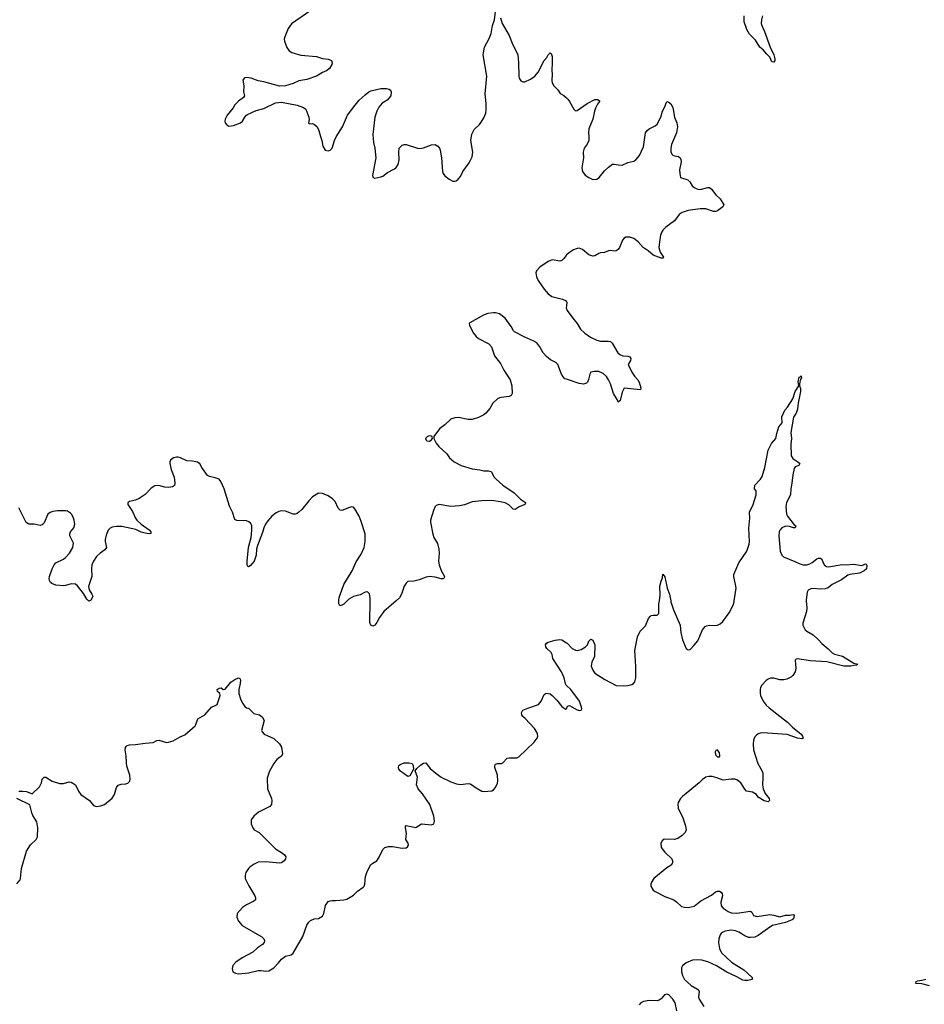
# Model space of a CAD drawing. Header units: inches. Extents: x 1174277 to 1307032, y 522670 to 678486.
# Tile 29 of 121: x 1234380 to 1243676, y 535856 to 545971. Entities that reach past the tile are written whole.
import ezdxf

# ---------------------------------------------------------------- set-up
doc = ezdxf.new("R2010")
doc.units = ezdxf.units.IN
doc.header["$MEASUREMENT"] = 0
for name, color, linetype in [('B2533', 7, 'Continuous'), ('B2534', 7, 'Continuous'), ('B2543', 7, 'Continuous'), ('B2544', 7, 'Continuous')]:
    doc.layers.add(name, color=color, linetype=linetype)

msp = doc.modelspace()

# ---------------------------------------------------------------- linework, layer by layer
at = {"layer": 'B2533', "color": 6, "elevation": 800}
for points in [[(1235098, 540000), (1235090, 539996), (1235086, 540000)], [(1237745, 540000), (1237710, 539968), (1237690, 539955), (1237670, 539949), (1237658, 539970), (1237658, 540000)], [(1238249, 540000), (1238123, 539890), (1238076, 539830), (1238050, 539778), (1238030, 539750), (1238010, 539740), (1237990, 539750), (1237977, 539777), (1237981, 540000)], [(1240000, 539130), (1239995, 539135), (1239987, 539147), (1239976, 539210), (1239948, 539270), (1239860, 539410), (1239850, 539450), (1239840, 539470), (1239796, 539510), (1239785, 539530), (1239782, 539550), (1239794, 539566), (1239810, 539576), (1239884, 539596), (1239930, 539602), (1239950, 539599), (1240000, 539569)], [(1234370, 538045), (1234410, 538047), (1234450, 538043), (1234510, 538017), (1234585, 538090), (1234604, 538130), (1234611, 538169), (1234630, 538190), (1234650, 538188), (1234715, 538150), (1234790, 538124), (1234830, 538123), (1234890, 538140), (1234910, 538139), (1234952, 538110), (1234984, 538044), (1235010, 538010), (1235097, 537950), (1235138, 537898), (1235170, 537887), (1235210, 537894), (1235250, 537908), (1235330, 537974), (1235353, 538010), (1235376, 538084), (1235392, 538108), (1235422, 538118), (1235470, 538122), (1235490, 538128), (1235511, 538150), (1235515, 538170), (1235511, 538209), (1235481, 538302), (1235476, 538336), (1235473, 538410), (1235464, 538470), (1235467, 538493), (1235474, 538506), (1235486, 538514), (1235510, 538520), (1235570, 538525), (1235670, 538540), (1235750, 538544), (1235790, 538565), (1235810, 538568), (1235890, 538546), (1235910, 538548), (1235958, 538562), (1236030, 538605), (1236076, 538624), (1236182, 538718), (1236191, 538730), (1236211, 538789), (1236281, 538830), (1236350, 538910), (1236390, 538925), (1236410, 538937), (1236439, 539030), (1236436, 539050), (1236413, 539070), (1236411, 539090), (1236430, 539105), (1236450, 539106), (1236470, 539090), (1236490, 539092), (1236550, 539164), (1236590, 539193), (1236630, 539210), (1236642, 539202), (1236650, 539190), (1236647, 539150), (1236633, 539090), (1236633, 539050), (1236650, 538994), (1236670, 538951), (1236695, 538915), (1236710, 538903), (1236730, 538897), (1236785, 538845), (1236845, 538830), (1236870, 538810), (1236891, 538770), (1236864, 538670), (1236870, 538656), (1236892, 538632), (1236990, 538586), (1237050, 538533), (1237070, 538498), (1237081, 538430), (1237074, 538410), (1237022, 538370), (1236990, 538330), (1236947, 538250), (1236922, 538178), (1236927, 538070), (1236967, 537970), (1236972, 537950), (1236968, 537910), (1236950, 537887), (1236834, 537830), (1236785, 537790), (1236760, 537750), (1236759, 537710), (1236776, 537670), (1236790, 537650), (1236840, 537620), (1237010, 537453), (1237079, 537410), (1237102, 537390), (1237114, 537370), (1237112, 537350), (1237099, 537330), (1237070, 537311), (1237050, 537306), (1236910, 537318), (1236830, 537317), (1236790, 537297), (1236750, 537268), (1236730, 537250), (1236704, 537210), (1236696, 537184), (1236698, 537150), (1236733, 537073), (1236795, 536970), (1236803, 536950), (1236802, 536930), (1236786, 536914), (1236710, 536879), (1236670, 536850), (1236616, 536790), (1236611, 536750), (1236628, 536710), (1236666, 536666), (1236868, 536550), (1236888, 536530), (1236897, 536510), (1236893, 536490), (1236876, 536470), (1236825, 536435), (1236776, 536390), (1236665, 536335), (1236601, 536290), (1236570, 536254), (1236563, 536223), (1236571, 536190), (1236596, 536176), (1236630, 536168), (1236730, 536179), (1236830, 536202), (1236862, 536202), (1236910, 536195), (1236939, 536201), (1236990, 536230), (1237039, 536281), (1237070, 536321), (1237110, 536351), (1237170, 536366), (1237190, 536381), (1237288, 536552), (1237330, 536670), (1237350, 536701), (1237370, 536716), (1237407, 536733), (1237450, 536737), (1237490, 536763), (1237504, 536790), (1237524, 536870), (1237550, 536911), (1237570, 536920), (1237590, 536924), (1237630, 536921), (1237711, 536929), (1237743, 536937), (1237810, 536977), (1237850, 537017), (1237910, 537058), (1237920, 537070), (1237926, 537090), (1237933, 537170), (1237950, 537221), (1237990, 537291), (1238010, 537307), (1238051, 537329), (1238074, 537366), (1238110, 537447), (1238122, 537458), (1238133, 537467), (1238170, 537478), (1238210, 537477), (1238310, 537460), (1238350, 537464), (1238366, 537474), (1238376, 537490), (1238372, 537510), (1238349, 537550), (1238356, 537610), (1238344, 537670), (1238344, 537690), (1238350, 537694), (1238369, 537691), (1238450, 537671), (1238510, 537711), (1238610, 537701), (1238635, 537710), (1238643, 537737), (1238637, 537790), (1238593, 537910), (1238519, 538019), (1238474, 538070), (1238457, 538110), (1238468, 538190), (1238444, 538256), (1238460, 538280), (1238503, 538317), (1238530, 538333), (1238555, 538335), (1238599, 538279), (1238657, 538230), (1238712, 538190), (1238810, 538142), (1238870, 538122), (1238910, 538115), (1238990, 538125), (1239010, 538120), (1239088, 538070), (1239130, 538047), (1239150, 538042), (1239230, 538050), (1239250, 538060), (1239270, 538083), (1239290, 538127), (1239294, 538150), (1239290, 538209), (1239262, 538290), (1239264, 538310), (1239270, 538322), (1239290, 538329), (1239330, 538330), (1239344, 538336), (1239390, 538384), (1239412, 538388), (1239490, 538387), (1239510, 538397), (1239668, 538550), (1239699, 538590), (1239704, 538610), (1239701, 538630), (1239695, 538650), (1239670, 538690), (1239573, 538793), (1239550, 538812), (1239539, 538830), (1239535, 538850), (1239550, 538877), (1239601, 538899), (1239710, 538936), (1239740, 538970), (1239770, 539037), (1239790, 539052), (1239830, 539044), (1239851, 539030), (1239899, 538979), (1239950, 538914), (1239990, 538887), (1240000, 538894)], [(1234350, 537095), (1234384, 537136), (1234390, 537150), (1234398, 537250), (1234449, 537430), (1234490, 537494), (1234551, 537550), (1234562, 537578), (1234568, 537670), (1234555, 537730), (1234515, 537795), (1234504, 537824), (1234486, 537906), (1234350, 537970)]]:
    msp.add_lwpolyline(points, dxfattribs=at)
msp.add_lwpolyline([(1238370, 538197), (1238293, 538250), (1238276, 538270), (1238273, 538290), (1238277, 538310), (1238290, 538321), (1238330, 538335), (1238383, 538337), (1238412, 538330), (1238425, 538310), (1238427, 538270), (1238390, 538202)], close=True, dxfattribs=at)
at = {"layer": 'B2534', "color": 6, "elevation": 800}
for points in [[(1237360, 546060), (1237173, 545927), (1237139, 545881), (1237104, 545796), (1237099, 545770), (1237101, 545750), (1237125, 545685), (1237150, 545650), (1237175, 545635), (1237270, 545607), (1237431, 545591), (1237493, 545573), (1237550, 545566), (1237576, 545556), (1237584, 545550), (1237592, 545528), (1237589, 545510), (1237564, 545470), (1237534, 545446), (1237490, 545428), (1237430, 545392), (1237330, 545357), (1237250, 545344), (1237190, 545316), (1237110, 545290), (1237050, 545288), (1236890, 545334), (1236830, 545341), (1236758, 545370), (1236710, 545378), (1236690, 545372), (1236674, 545350), (1236685, 545290), (1236681, 545230), (1236691, 545190), (1236681, 545170), (1236630, 545133), (1236590, 545095), (1236573, 545067), (1236511, 544990), (1236491, 544950), (1236487, 544930), (1236491, 544910), (1236509, 544889), (1236530, 544878), (1236577, 544883), (1236648, 544910), (1236670, 544927), (1236693, 544970), (1236710, 544990), (1236722, 544998), (1236810, 545037), (1236890, 545058), (1237010, 545116), (1237070, 545125), (1237230, 545094), (1237298, 545070), (1237319, 545050), (1237351, 544970), (1237354, 544946), (1237348, 544908), (1237362, 544902), (1237390, 544903), (1237410, 544895), (1237436, 544870), (1237454, 544834), (1237470, 544770), (1237486, 544730), (1237494, 544670), (1237518, 544630), (1237550, 544622), (1237570, 544631), (1237590, 544651), (1237615, 544730), (1237632, 544768), (1237696, 544870), (1237750, 544990), (1237826, 545094), (1237870, 545143), (1237930, 545199), (1237969, 545230), (1237990, 545239), (1238090, 545265), (1238150, 545263), (1238176, 545256), (1238190, 545246), (1238196, 545230), (1238193, 545187), (1238156, 545144), (1238106, 545113), (1238070, 545071), (1238049, 545030), (1238031, 544970), (1238010, 544790), (1238017, 544710), (1238030, 544650), (1238039, 544550), (1238007, 544370), (1238012, 544350), (1238030, 544343), (1238090, 544355), (1238110, 544364), (1238159, 544401), (1238230, 544437), (1238250, 544453), (1238270, 544484), (1238281, 544530), (1238277, 544610), (1238281, 544650), (1238310, 544682), (1238330, 544690), (1238350, 544690), (1238467, 544650), (1238490, 544646), (1238530, 544655), (1238610, 544685), (1238648, 544688), (1238678, 544670), (1238694, 544650), (1238701, 544630), (1238715, 544550), (1238725, 544410), (1238731, 544390), (1238750, 544367), (1238793, 544333), (1238830, 544313), (1238850, 544311), (1238864, 544316), (1238887, 544333), (1238910, 544361), (1238935, 544410), (1238999, 544501), (1239030, 544561), (1239037, 544610), (1239017, 544730), (1239026, 544794), (1239050, 544842), (1239106, 544894), (1239122, 544918), (1239150, 544964), (1239170, 545011), (1239175, 545045), (1239175, 545110), (1239164, 545210), (1239181, 545390), (1239143, 545610), (1239145, 545630), (1239156, 545690), (1239204, 545776), (1239225, 545830), (1239240, 545910), (1239259, 545970), (1239270, 546055)], [(1239321, 545990), (1239339, 545930), (1239411, 545810), (1239441, 545730), (1239498, 545610), (1239506, 545530), (1239508, 545390), (1239514, 545370), (1239530, 545342), (1239550, 545332), (1239570, 545334), (1239630, 545359), (1239675, 545390), (1239708, 545432), (1239768, 545550), (1239796, 545584), (1239810, 545610), (1239832, 545632), (1239843, 545623), (1239850, 545594), (1239853, 545530), (1239848, 545450), (1239852, 545410), (1239847, 545347), (1239850, 545323), (1239870, 545293), (1239910, 545250), (1239933, 545213), (1239973, 545193), (1240000, 545168)], [(1240000, 543554), (1239995, 543550), (1239970, 543516), (1239950, 543497), (1239930, 543491), (1239850, 543503), (1239810, 543488), (1239725, 543430), (1239692, 543390), (1239685, 543370), (1239689, 543330), (1239708, 543290), (1239770, 543202), (1239810, 543154), (1239847, 543127), (1239959, 543099), (1239987, 543087), (1240000, 543074)], [(1240000, 542277), (1239983, 542283), (1239963, 542303), (1239949, 542329), (1239910, 542430), (1239888, 542448), (1239836, 542476), (1239792, 542512), (1239760, 542550), (1239725, 542610), (1239693, 542650), (1239664, 542670), (1239570, 542708), (1239463, 542763), (1239453, 542773), (1239430, 542819), (1239370, 542903), (1239310, 542949), (1239270, 542961), (1239250, 542961), (1239189, 542951), (1239146, 542934), (1239004, 542856), (1238999, 542850), (1239003, 542830), (1239043, 542750), (1239070, 542715), (1239095, 542695), (1239200, 542640), (1239229, 542610), (1239259, 542519), (1239320, 542440), (1239354, 542370), (1239420, 542270), (1239438, 542210), (1239439, 542130), (1239429, 542111), (1239410, 542100), (1239329, 542091), (1239310, 542087), (1239290, 542075), (1239241, 542030), (1239210, 541975), (1239171, 541930), (1239148, 541910), (1239096, 541884), (1239030, 541864), (1238990, 541865), (1238890, 541884), (1238850, 541882), (1238810, 541868), (1238750, 541810), (1238699, 541770), (1238641, 541699), (1238636, 541690), (1238636, 541670), (1238661, 541621), (1238686, 541586), (1238769, 541510), (1238796, 541470), (1238844, 541430), (1238916, 541390), (1239030, 541357), (1239107, 541347), (1239150, 541335), (1239198, 541338), (1239225, 541330), (1239256, 541270), (1239276, 541250), (1239345, 541190), (1239461, 541110), (1239526, 541046), (1239576, 541010), (1239576, 541004), (1239571, 540990), (1239513, 540967), (1239470, 540938), (1239450, 540943), (1239407, 540987), (1239368, 541008), (1239319, 541019), (1239230, 541030), (1239130, 541028), (1239030, 541018), (1238950, 540986), (1238898, 540978), (1238809, 540971), (1238690, 540990), (1238661, 540979), (1238650, 540970), (1238633, 540930), (1238603, 540830), (1238602, 540810), (1238624, 540684), (1238636, 540650), (1238672, 540590), (1238686, 540530), (1238689, 540490), (1238684, 540410), (1238690, 540370), (1238710, 540313), (1238747, 540250), (1238742, 540238), (1238732, 540228), (1238710, 540227), (1238650, 540244), (1238590, 540250), (1238556, 540244), (1238485, 540215), (1238430, 540202), (1238370, 540198), (1238350, 540181), (1238330, 540150), (1238303, 540070), (1238284, 540030), (1238249, 540000)], [(1240000, 543032), (1239997, 543010), (1240000, 543002)], [(1237658, 540000), (1237658, 540010), (1237665, 540045), (1237691, 540109), (1237710, 540170), (1237798, 540310), (1237837, 540403), (1237890, 540480), (1237920, 540550), (1237930, 540610), (1237930, 540690), (1237890, 540815), (1237867, 540870), (1237825, 540945), (1237810, 540964), (1237790, 540966), (1237770, 540961), (1237690, 540928), (1237672, 540932), (1237654, 540954), (1237621, 541021), (1237596, 541050), (1237550, 541079), (1237490, 541104), (1237450, 541106), (1237390, 541068), (1237352, 541028), (1237281, 540939), (1237250, 540910), (1237230, 540897), (1237210, 540891), (1237190, 540891), (1237110, 540921), (1237070, 540924), (1237042, 540918), (1237015, 540905), (1236970, 540869), (1236930, 540824), (1236907, 540790), (1236888, 540750), (1236876, 540704), (1236823, 540570), (1236814, 540530), (1236810, 540469), (1236791, 540410), (1236750, 540359), (1236730, 540350), (1236721, 540361), (1236717, 540377), (1236717, 540410), (1236730, 540550), (1236757, 540650), (1236767, 540727), (1236766, 540770), (1236756, 540796), (1236734, 540814), (1236710, 540823), (1236610, 540826), (1236590, 540838), (1236568, 540910), (1236535, 540975), (1236482, 541150), (1236446, 541226), (1236429, 541249), (1236390, 541266), (1236330, 541278), (1236310, 541290), (1236251, 541370), (1236230, 541407), (1236206, 541426), (1236157, 541437), (1236099, 541439), (1236033, 541470), (1236010, 541476), (1235990, 541478), (1235959, 541470), (1235930, 541446), (1235923, 541430), (1235924, 541410), (1235937, 541350), (1235966, 541270), (1235976, 541210), (1235970, 541187), (1235949, 541171), (1235910, 541164), (1235870, 541169), (1235810, 541184), (1235770, 541182), (1235730, 541157), (1235670, 541094), (1235608, 541052), (1235570, 541034), (1235510, 541020), (1235492, 541008), (1235490, 540990), (1235539, 540919), (1235570, 540850), (1235584, 540830), (1235628, 540788), (1235710, 540730), (1235726, 540710), (1235727, 540693), (1235711, 540688), (1235670, 540696), (1235630, 540707), (1235572, 540732), (1235430, 540766), (1235375, 540765), (1235330, 540757), (1235310, 540746), (1235290, 540726), (1235270, 540677), (1235260, 540630), (1235259, 540610), (1235271, 540549), (1235255, 540525), (1235206, 540490), (1235170, 540455), (1235138, 540410), (1235122, 540370), (1235118, 540330), (1235120, 540250), (1235087, 540147), (1235093, 540113), (1235123, 540070), (1235131, 540050), (1235110, 540005), (1235098, 540000)], [(1235086, 540000), (1235070, 540017), (1235035, 540075), (1234975, 540155), (1234952, 540172), (1234910, 540176), (1234850, 540158), (1234830, 540156), (1234750, 540161), (1234710, 540180), (1234697, 540190), (1234686, 540210), (1234683, 540230), (1234686, 540250), (1234714, 540330), (1234733, 540370), (1234753, 540390), (1234830, 540430), (1234850, 540446), (1234892, 540490), (1234927, 540550), (1234932, 540592), (1234894, 540670), (1234894, 540690), (1234901, 540710), (1234936, 540750), (1234946, 540790), (1234940, 540830), (1234930, 540861), (1234913, 540890), (1234901, 540901), (1234870, 540922), (1234850, 540926), (1234770, 540925), (1234722, 540918), (1234693, 540907), (1234669, 540890), (1234630, 540802), (1234610, 540781), (1234590, 540774), (1234530, 540789), (1234473, 540787), (1234445, 540805), (1234370, 540957)], [(1237981, 540000), (1237981, 540030), (1237973, 540073), (1237957, 540090), (1237950, 540093), (1237930, 540090), (1237877, 540063), (1237810, 540044), (1237763, 540017), (1237745, 540000)]]:
    msp.add_lwpolyline(points, dxfattribs=at)
msp.add_lwpolyline([(1238590, 541695), (1238572, 541690), (1238551, 541670), (1238558, 541650), (1238564, 541644), (1238590, 541641), (1238608, 541650), (1238622, 541670), (1238618, 541690), (1238613, 541693)], close=True, dxfattribs=at)
at = {"layer": 'B2543', "color": 6, "elevation": 800}
for points in [[(1240000, 539569), (1240006, 539566), (1240058, 539510), (1240090, 539494), (1240110, 539491), (1240150, 539502), (1240193, 539527), (1240214, 539550), (1240230, 539587), (1240250, 539607), (1240270, 539596), (1240289, 539549), (1240286, 539430), (1240259, 539370), (1240253, 539330), (1240269, 539290), (1240290, 539258), (1240393, 539193), (1240510, 539131), (1240588, 539128), (1240630, 539132), (1240670, 539140), (1240689, 539150), (1240701, 539170), (1240711, 539210), (1240713, 539327), (1240702, 539490), (1240730, 539630), (1240756, 539690), (1240810, 539745), (1240842, 539818), (1240859, 539841), (1240870, 539850), (1240890, 539855), (1240930, 539854), (1240948, 539872), (1240949, 539970), (1240953, 540000)], [(1242463, 540000), (1242469, 539930), (1242466, 539890), (1242427, 539770), (1242427, 539750), (1242450, 539704), (1242468, 539688), (1242532, 539650), (1242590, 539600), (1242622, 539562), (1242689, 539509), (1242730, 539467), (1242753, 539453), (1242834, 539434), (1242950, 539360), (1242994, 539350), (1242980, 539340), (1242950, 539338), (1242921, 539330), (1242849, 539329), (1242674, 539374), (1242505, 539385), (1242370, 539404), (1242359, 539401), (1242349, 539390), (1242355, 539310), (1242347, 539273), (1242326, 539234), (1242310, 539220), (1242264, 539196), (1242232, 539188), (1242190, 539190), (1242130, 539205), (1242095, 539205), (1242070, 539196), (1242050, 539181), (1242006, 539134), (1241993, 539110), (1241989, 539090), (1241989, 539050), (1241994, 539030), (1242020, 538970), (1242050, 538930), (1242081, 538901), (1242270, 538754), (1242322, 538702), (1242411, 538631), (1242425, 538610), (1242430, 538590), (1242416, 538584), (1242374, 538590), (1242268, 538628), (1242015, 538645), (1241990, 538642), (1241967, 538633), (1241950, 538622), (1241935, 538605), (1241922, 538570), (1241916, 538530), (1241920, 538470), (1241966, 538330), (1242010, 538250), (1242016, 538230), (1242018, 538190), (1242012, 538110), (1242019, 538070), (1242042, 538022), (1242082, 537970), (1242084, 537950), (1242070, 537936), (1242030, 537945), (1241970, 537985), (1241950, 538010), (1241910, 538037), (1241850, 538046), (1241830, 538065), (1241790, 538130), (1241750, 538161), (1241730, 538168), (1241690, 538170), (1241610, 538160), (1241544, 538184), (1241495, 538195), (1241463, 538197), (1241432, 538188), (1241396, 538164), (1241362, 538130), (1241190, 537990), (1241170, 537970), (1241147, 537930), (1241142, 537910), (1241146, 537870), (1241193, 537773), (1241223, 537690), (1241228, 537650), (1241218, 537622), (1241188, 537590), (1241142, 537558), (1241110, 537550), (1241006, 537554), (1240992, 537548), (1240983, 537537), (1240968, 537510), (1240970, 537467), (1241010, 537418), (1241081, 537350), (1241089, 537330), (1241087, 537310), (1241073, 537287), (1241030, 537259), (1240898, 537150), (1240873, 537110), (1240866, 537090), (1240867, 537070), (1240889, 537030), (1240910, 537014), (1241010, 536963), (1241101, 536930), (1241130, 536910), (1241182, 536862), (1241213, 536853), (1241250, 536850), (1241310, 536865), (1241380, 536920), (1241490, 536977), (1241530, 537010), (1241550, 537020), (1241570, 537020), (1241588, 537008), (1241600, 536990), (1241601, 536970), (1241586, 536906), (1241588, 536868), (1241610, 536844), (1241661, 536810), (1241690, 536797), (1241750, 536792), (1241890, 536814), (1241904, 536804), (1241922, 536770), (1241957, 536757), (1242090, 536779), (1242130, 536773), (1242190, 536754), (1242250, 536773), (1242290, 536771), (1242330, 536778), (1242338, 536770), (1242330, 536734), (1242317, 536723), (1242250, 536696), (1242115, 536665), (1242088, 536650), (1241970, 536563), (1241933, 536547), (1241890, 536542), (1241870, 536543), (1241830, 536558), (1241770, 536598), (1241734, 536610), (1241690, 536618), (1241630, 536609), (1241592, 536590), (1241577, 536570), (1241564, 536530), (1241562, 536490), (1241571, 536430), (1241590, 536384), (1241693, 536290), (1241820, 536210), (1241906, 536130), (1241908, 536110), (1241861, 536099), (1241830, 536100), (1241810, 536105), (1241750, 536140), (1241647, 536187), (1241541, 536250), (1241450, 536291), (1241390, 536310), (1241347, 536313), (1241292, 536308), (1241230, 536283), (1241190, 536250), (1241182, 536230), (1241182, 536190), (1241190, 536151), (1241200, 536130), (1241212, 536110), (1241279, 536050), (1241345, 536010), (1241357, 535997), (1241362, 535990), (1241355, 535930), (1241361, 535910), (1241410, 535832)], [(1241070, 540000), (1241072, 539992), (1241098, 539910), (1241168, 539750), (1241175, 539675), (1241190, 539601), (1241230, 539510), (1241250, 539497), (1241270, 539502), (1241310, 539544), (1241348, 539590), (1241398, 539702), (1241423, 539737), (1241436, 539744), (1241468, 539752), (1241530, 539747), (1241550, 539750), (1241577, 539763), (1241607, 539790), (1241670, 539879), (1241710, 539958), (1241721, 539990), (1241722, 540000)], [(1240000, 538894), (1240003, 538897), (1240010, 538918), (1240030, 538924), (1240110, 538880), (1240130, 538873), (1240150, 538879), (1240155, 538890), (1240154, 538910), (1240133, 538970), (1240043, 539090), (1240000, 539130)], [(1243730, 536046), (1243650, 536065), (1243589, 536069), (1243592, 536090), (1243610, 536098), (1243650, 536103), (1243690, 536115)], [(1241133, 535790), (1241114, 535870), (1241093, 535910), (1241050, 535952), (1241030, 535959), (1241006, 535954), (1240970, 535912), (1240950, 535897), (1240930, 535892), (1240850, 535894), (1240790, 535884), (1240762, 535870), (1240745, 535850)]]:
    msp.add_lwpolyline(points, dxfattribs=at)
msp.add_lwpolyline([(1241550, 538469), (1241535, 538465), (1241527, 538450), (1241530, 538418), (1241550, 538397), (1241570, 538398), (1241573, 538410), (1241570, 538439)], close=True, dxfattribs=at)
at = {"layer": 'B2544', "color": 6, "elevation": 800}
for points in [[(1242014, 546010), (1242001, 545970), (1242000, 545930), (1242005, 545910), (1242034, 545850), (1242091, 545690), (1242130, 545610), (1242140, 545570), (1242139, 545550), (1242130, 545535), (1242110, 545538), (1242090, 545585), (1242056, 545616), (1242021, 545661), (1241984, 545690), (1241940, 545760), (1241881, 545821), (1241851, 545871), (1241824, 545950), (1241826, 546010)], [(1240000, 545168), (1240014, 545154), (1240031, 545131), (1240074, 545050), (1240090, 545036), (1240110, 545037), (1240210, 545110), (1240289, 545150), (1240322, 545150), (1240337, 545137), (1240338, 545130), (1240318, 545102), (1240297, 545063), (1240286, 545030), (1240270, 544950), (1240227, 544850), (1240224, 544810), (1240230, 544770), (1240227, 544730), (1240210, 544692), (1240181, 544650), (1240169, 544610), (1240175, 544550), (1240158, 544450), (1240162, 544410), (1240192, 544372), (1240228, 544348), (1240270, 544330), (1240310, 544333), (1240335, 544350), (1240390, 544418), (1240430, 544456), (1240470, 544486), (1240490, 544488), (1240530, 544479), (1240570, 544477), (1240630, 544504), (1240690, 544519), (1240710, 544530), (1240750, 544575), (1240790, 544664), (1240811, 544810), (1240827, 544833), (1240850, 544850), (1240910, 544880), (1240930, 544897), (1240967, 544970), (1240984, 545030), (1241007, 545070), (1241030, 545131), (1241050, 545123), (1241070, 545107), (1241090, 545070), (1241109, 544970), (1241132, 544910), (1241138, 544870), (1241129, 544810), (1241079, 544690), (1241072, 544650), (1241072, 544612), (1241081, 544590), (1241090, 544579), (1241110, 544571), (1241150, 544564), (1241167, 544550), (1241175, 544535), (1241177, 544510), (1241161, 544430), (1241162, 544390), (1241171, 544351), (1241246, 544326), (1241265, 544305), (1241290, 544265), (1241310, 544246), (1241330, 544235), (1241350, 544229), (1241372, 544228), (1241450, 544248), (1241470, 544247), (1241490, 544230), (1241533, 544170), (1241578, 544130), (1241615, 544070), (1241606, 544050), (1241550, 544007), (1241530, 544000), (1241510, 544001), (1241430, 544028), (1241372, 544028), (1241250, 544012), (1241188, 543990), (1241155, 543970), (1241110, 543905), (1241021, 543839), (1240990, 543810), (1240977, 543790), (1240964, 543756), (1240953, 543690), (1240949, 543630), (1240961, 543581), (1240994, 543530), (1240990, 543522), (1240970, 543521), (1240890, 543552), (1240837, 543597), (1240788, 543630), (1240735, 543690), (1240690, 543722), (1240650, 543737), (1240610, 543738), (1240590, 543727), (1240573, 543707), (1240542, 543630), (1240530, 543610), (1240510, 543596), (1240490, 543594), (1240450, 543601), (1240430, 543596), (1240390, 543578), (1240350, 543576), (1240330, 543570), (1240290, 543544), (1240270, 543540), (1240230, 543555), (1240162, 543610), (1240130, 543622), (1240110, 543621), (1240070, 543606), (1240030, 543580), (1240000, 543554)], [(1240000, 543074), (1240004, 543070), (1240000, 543032)], [(1240000, 543002), (1240005, 542985), (1240063, 542903), (1240107, 542850), (1240144, 542790), (1240186, 542750), (1240244, 542710), (1240310, 542677), (1240350, 542669), (1240430, 542670), (1240450, 542664), (1240468, 542648), (1240527, 542547), (1240546, 542530), (1240577, 542517), (1240630, 542515), (1240649, 542509), (1240659, 542490), (1240656, 542470), (1240633, 542430), (1240670, 542350), (1240696, 542310), (1240731, 542271), (1240746, 542246), (1240764, 542190), (1240759, 542170), (1240590, 542187), (1240570, 542143), (1240550, 542058), (1240530, 542041), (1240521, 542070), (1240482, 542130), (1240451, 542230), (1240432, 542272), (1240410, 542305), (1240377, 542337), (1240330, 542356), (1240283, 542357), (1240250, 542350), (1240238, 542330), (1240226, 542274), (1240214, 542246), (1240204, 542236), (1240174, 542226), (1240130, 542235), (1240000, 542277)], [(1241722, 540000), (1241741, 540130), (1241737, 540170), (1241717, 540250), (1241719, 540270), (1241770, 540390), (1241852, 540510), (1241877, 540583), (1241881, 540610), (1241874, 540746), (1241882, 540850), (1241879, 540910), (1241918, 540990), (1241947, 541090), (1241947, 541130), (1241932, 541152), (1241935, 541190), (1241991, 541250), (1242010, 541277), (1242036, 541370), (1242070, 541550), (1242104, 541616), (1242150, 541668), (1242159, 541721), (1242182, 541790), (1242215, 541830), (1242211, 541890), (1242241, 541959), (1242270, 541992), (1242324, 542076), (1242350, 542150), (1242386, 542210), (1242380, 542250), (1242390, 542299), (1242399, 542301), (1242410, 542311), (1242412, 542290), (1242403, 542277), (1242393, 542230), (1242394, 542210), (1242403, 542183), (1242404, 542150), (1242380, 542030), (1242374, 541970), (1242359, 541930), (1242333, 541887), (1242305, 541730), (1242311, 541670), (1242305, 541610), (1242307, 541490), (1242324, 541464), (1242376, 541430), (1242396, 541410), (1242387, 541390), (1242350, 541376), (1242340, 541360), (1242325, 541295), (1242316, 541210), (1242303, 541150), (1242301, 541090), (1242258, 541010), (1242251, 540970), (1242261, 540890), (1242269, 540870), (1242340, 540780), (1242356, 540770), (1242348, 540752), (1242330, 540752), (1242290, 540763), (1242250, 540767), (1242211, 540750), (1242193, 540730), (1242185, 540710), (1242182, 540670), (1242196, 540510), (1242210, 540471), (1242230, 540454), (1242346, 540406), (1242390, 540383), (1242430, 540372), (1242470, 540372), (1242499, 540381), (1242524, 540396), (1242570, 540432), (1242590, 540439), (1242610, 540439), (1242621, 540430), (1242636, 540390), (1242650, 540366), (1242670, 540354), (1242690, 540350), (1242830, 540374), (1242872, 540372), (1242950, 540377), (1243030, 540365), (1243050, 540370), (1243070, 540382), (1243078, 540378), (1243085, 540365), (1243082, 540330), (1243057, 540310), (1243010, 540284), (1242910, 540271), (1242890, 540263), (1242824, 540216), (1242730, 540170), (1242687, 540133), (1242656, 540124), (1242610, 540121), (1242530, 540129), (1242510, 540125), (1242482, 540110), (1242473, 540090), (1242462, 540010), (1242463, 540000)], [(1240953, 540000), (1240961, 540059), (1240957, 540150), (1240970, 540204), (1240984, 540236), (1240990, 540275), (1241010, 540246), (1241032, 540130), (1241056, 540070), (1241070, 540000)]]:
    msp.add_lwpolyline(points, dxfattribs=at)

doc.saveas('drawing.dxf')
